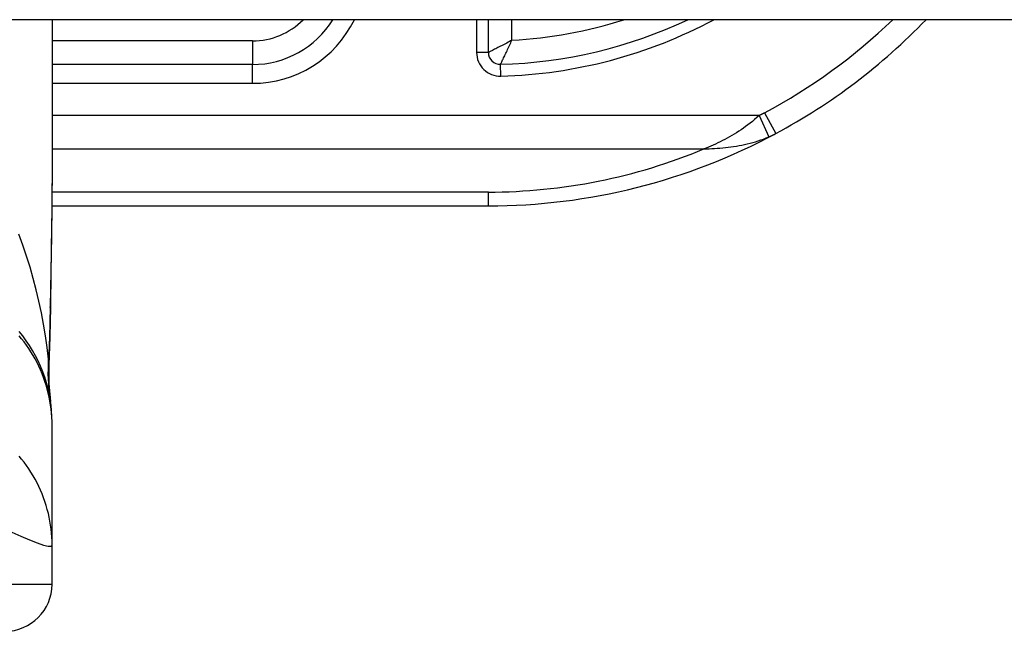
# Model space of a CAD drawing. Header units: inches. Extents: x 7 to 228, y 17 to 114.
# Tile 85 of 143: x 51.154 to 51.976, y 112.274 to 112.785. Entities that reach past the tile are written whole.
import ezdxf

# ---------------------------------------------------------------- set-up
doc = ezdxf.new("R2010")
doc.units = ezdxf.units.IN
doc.header["$MEASUREMENT"] = 0
doc.layers.add('Visible Edges(ANSI)', color=7, linetype='Continuous', lineweight=25)
doc.layers.add('Visible Tangent Edges(ANSI)', color=7, linetype='Continuous', lineweight=25)

msp = doc.modelspace()

# ---------------------------------------------------------------- linework, layer by layer
at = {"layer": 'Visible Edges(ANSI)'}
for p, q in [((54.9486, 112.7852), (7.3436, 112.7852)), ((51.18146, 112.7852), (51.18146, 112.66325)), ((51.54563, 112.75776), (51.54563, 112.7852)), ((51.34878, 112.74779), (51.18146, 112.74779)), ((51.18127, 112.62968), (51.54563, 112.62968)), ((51.18146, 112.44665), (51.18146, 112.44907)), ((51.18146, 112.34622), (51.18146, 112.44665)), ((51.18146, 112.31369), (51.18146, 112.34622))]:
    msp.add_line(p, q, dxfattribs=at)
at = {"layer": 'Visible Edges(ANSI)', "flags": 128}
for points in [[(51.18146, 112.66325), (51.18132, 112.63424), (51.18096, 112.60474), (51.18048, 112.57485), (51.18, 112.54467)], [(51.18, 112.54467), (51.1795, 112.52037), (51.17866, 112.49657)], [(51.18146, 112.44907), (51.18137, 112.45372), (51.18109, 112.45839), (51.18063, 112.4631), (51.17996, 112.46781), (51.17911, 112.47253), (51.17805, 112.47724), (51.1768, 112.48192), (51.17535, 112.48657), (51.1737, 112.49117), (51.17186, 112.49571), (51.16983, 112.50017), (51.16762, 112.50455), (51.16522, 112.50884), (51.16265, 112.51302), (51.15991, 112.51708), (51.15702, 112.52102), (51.15398, 112.52482)], [(51.17866, 112.49657), (51.17871, 112.48139), (51.1802, 112.46627)]]:
    msp.add_lwpolyline(points, dxfattribs=at)
at = {"layer": 'Visible Edges(ANSI)'}
for centre, radius, start, end in [((51.34878, 112.82653), 0.07874, 270, 328.33849), ((51.54563, 113.13657), 0.38878, 271.48837, 295.34091), ((51.54563, 113.13657), 0.50689, 298.24787, 316.11697), ((51.55548, 112.75776), 0.00984, 180, 271.48837), ((51.54563, 113.13657), 0.50689, 270, 298.24787), ((51.14209, 112.31369), 0.03937, 270, 0)]:
    msp.add_arc(centre, radius, start, end, dxfattribs=at)
at = {"layer": 'Visible Tangent Edges(ANSI)'}
for p, q in [((51.53579, 112.7852), (51.53579, 112.75776)), ((51.56532, 112.768), (51.56532, 112.7852)), ((51.34878, 112.76747), (51.18146, 112.76747)), ((51.34878, 112.76747), (51.34878, 112.74779)), ((51.54563, 112.75776), (51.53579, 112.75776)), ((51.34878, 112.73204), (51.34878, 112.74779)), ((51.55599, 112.73808), (51.55573, 112.74792)), ((51.18146, 112.73204), (51.34878, 112.73204)), ((51.77622, 112.70739), (51.78554, 112.69004)), ((51.77155, 112.70504), (51.18146, 112.70504)), ((51.77155, 112.70504), (51.77986, 112.6873)), ((51.18146, 112.6772), (51.72552, 112.6772)), ((51.54563, 112.64121), (51.18138, 112.64121)), ((51.54563, 112.62968), (51.54563, 112.64121)), ((50.98461, 112.31369), (51.18146, 112.31369))]:
    msp.add_line(p, q, dxfattribs=at)
at = {"layer": 'Visible Tangent Edges(ANSI)', "flags": 128}
for points in [[(51.56532, 112.768), (51.56423, 112.76743), (51.56314, 112.76685), (51.56205, 112.76628), (51.56097, 112.76571), (51.55989, 112.76515), (51.55882, 112.76459), (51.55776, 112.76403), (51.55671, 112.76349), (51.55568, 112.76295), (51.55467, 112.76242), (51.55367, 112.76191), (51.5527, 112.7614), (51.55177, 112.76092), (51.55086, 112.76045), (51.55, 112.76001), (51.54919, 112.75959), (51.54844, 112.7592), (51.54775, 112.75885), (51.54714, 112.75853), (51.54662, 112.75826), (51.5462, 112.75805), (51.54589, 112.75789), (51.5457, 112.75779), (51.54563, 112.75776)], [(51.55573, 112.74792), (51.55576, 112.74798), (51.55586, 112.74818), (51.55602, 112.74849), (51.55622, 112.74892), (51.55648, 112.74945), (51.55679, 112.75007), (51.55713, 112.75076), (51.5575, 112.75153), (51.55791, 112.75235), (51.55833, 112.75323), (51.55878, 112.75415), (51.55924, 112.7551), (51.55971, 112.75609), (51.5602, 112.7571), (51.56069, 112.75813), (51.56119, 112.75919), (51.5617, 112.76026), (51.56221, 112.76134), (51.56273, 112.76243), (51.56325, 112.76354), (51.56377, 112.76465), (51.56428, 112.76576), (51.5648, 112.76688), (51.56532, 112.768)], [(51.77622, 112.70739), (51.77603, 112.70728), (51.77584, 112.70718), (51.77565, 112.70708), (51.77545, 112.70698), (51.77526, 112.70688), (51.77507, 112.70678), (51.77487, 112.70668), (51.77468, 112.70658), (51.77449, 112.70648), (51.77429, 112.70638), (51.7741, 112.70628), (51.7739, 112.70618), (51.77371, 112.70608), (51.77351, 112.70599), (51.77332, 112.70589), (51.77312, 112.70579), (51.77293, 112.7057), (51.77273, 112.7056), (51.77254, 112.70551), (51.77234, 112.70541), (51.77214, 112.70532), (51.77195, 112.70523), (51.77175, 112.70513), (51.77155, 112.70504)], [(51.77155, 112.70504), (51.76972, 112.70336), (51.76787, 112.70174), (51.76601, 112.70019), (51.76414, 112.69869), (51.76226, 112.69724), (51.76037, 112.69584), (51.75848, 112.6945), (51.75657, 112.6932), (51.75466, 112.69194), (51.75274, 112.69072), (51.75081, 112.68954), (51.74888, 112.6884), (51.74695, 112.68728), (51.74501, 112.68621), (51.74307, 112.68516), (51.74112, 112.68415), (51.73918, 112.68318), (51.73723, 112.68223), (51.73527, 112.68132), (51.73332, 112.68044), (51.73137, 112.67958), (51.72942, 112.67876), (51.72747, 112.67797), (51.72552, 112.6772)], [(51.77986, 112.6873), (51.7801, 112.68741), (51.78034, 112.68751), (51.78058, 112.68762), (51.78082, 112.68772), (51.78106, 112.68783), (51.7813, 112.68794), (51.78154, 112.68805), (51.78178, 112.68816), (51.78201, 112.68827), (51.78225, 112.68838), (51.78249, 112.6885), (51.78273, 112.68861), (51.78296, 112.68873), (51.7832, 112.68884), (51.78343, 112.68896), (51.78367, 112.68908), (51.78391, 112.68919), (51.78414, 112.68931), (51.78437, 112.68943), (51.78461, 112.68955), (51.78484, 112.68967), (51.78507, 112.6898), (51.78531, 112.68992), (51.78554, 112.69004)], [(51.72552, 112.6772), (51.72774, 112.67727), (51.72997, 112.67735), (51.73221, 112.67746), (51.73446, 112.6776), (51.73671, 112.67776), (51.73897, 112.67795), (51.74124, 112.67816), (51.74351, 112.6784), (51.74578, 112.67868), (51.74806, 112.67898), (51.75034, 112.67931), (51.75262, 112.67968), (51.7549, 112.68008), (51.75719, 112.68051), (51.75947, 112.68097), (51.76175, 112.68148), (51.76403, 112.68203), (51.76631, 112.68262), (51.76859, 112.68326), (51.77086, 112.68395), (51.77312, 112.6847), (51.77537, 112.6855), (51.77762, 112.68637), (51.77986, 112.6873)], [(51.18146, 112.66325), (51.18146, 112.65848), (51.18144, 112.65369), (51.18142, 112.64889), (51.18138, 112.64407), (51.18134, 112.63924), (51.18129, 112.63439), (51.18124, 112.62954), (51.18118, 112.62466), (51.18111, 112.61978), (51.18104, 112.61488), (51.18097, 112.60997), (51.18089, 112.60506), (51.18081, 112.60012), (51.18072, 112.59518), (51.18064, 112.59023), (51.18055, 112.58527), (51.18046, 112.5803), (51.18037, 112.57532), (51.18028, 112.57034), (51.18019, 112.56534), (51.1801, 112.56033), (51.18001, 112.55532), (51.17992, 112.55029), (51.17984, 112.54526)], [(51.17854, 112.50163), (51.17735, 112.51136), (51.17595, 112.52107), (51.17434, 112.53074), (51.17252, 112.54038), (51.17049, 112.54998), (51.16824, 112.55951), (51.16578, 112.56898), (51.16311, 112.57837), (51.16022, 112.58768), (51.15711, 112.59689), (51.15378, 112.60599)], [(51.17984, 112.54526), (51.17981, 112.54341), (51.17977, 112.54156), (51.17974, 112.53972), (51.1797, 112.53787), (51.17966, 112.53603), (51.17962, 112.5342), (51.17958, 112.53236), (51.17954, 112.53053), (51.17949, 112.5287), (51.17945, 112.52687), (51.1794, 112.52505), (51.17934, 112.52322), (51.17929, 112.52141), (51.17923, 112.51959), (51.17918, 112.51778), (51.17912, 112.51597), (51.17905, 112.51417), (51.17899, 112.51236), (51.17892, 112.51057), (51.17885, 112.50877), (51.17878, 112.50698), (51.1787, 112.5052), (51.17862, 112.50341), (51.17854, 112.50163)], [(51.18, 112.54467), (51.18, 112.5447), (51.18, 112.54472), (51.18, 112.54475), (51.18, 112.54477), (51.18, 112.5448), (51.17999, 112.54482), (51.17999, 112.54485), (51.17998, 112.54487), (51.17998, 112.5449), (51.17997, 112.54492), (51.17997, 112.54495), (51.17996, 112.54497), (51.17995, 112.54499), (51.17995, 112.54502), (51.17994, 112.54504), (51.17993, 112.54507), (51.17992, 112.54509), (51.17991, 112.54512), (51.1799, 112.54514), (51.17989, 112.54516), (51.17988, 112.54519), (51.17987, 112.54521), (51.17985, 112.54524), (51.17984, 112.54526)], [(51.18146, 112.44665), (51.18141, 112.44996), (51.18127, 112.45329), (51.18102, 112.45662), (51.18068, 112.45996), (51.18024, 112.4633), (51.1797, 112.46663), (51.17906, 112.46996), (51.17831, 112.47327), (51.17747, 112.47657), (51.17653, 112.47984), (51.17549, 112.48309), (51.17436, 112.48631), (51.17312, 112.4895), (51.1718, 112.49264), (51.17038, 112.49575), (51.16887, 112.49881), (51.16728, 112.50181), (51.1656, 112.50477), (51.16383, 112.50767), (51.16199, 112.51051), (51.16007, 112.51328), (51.15808, 112.51599), (51.15602, 112.51863), (51.15389, 112.5212)], [(51.17864, 112.49866), (51.17863, 112.49873), (51.17863, 112.4988), (51.17863, 112.49888), (51.17862, 112.49896), (51.17862, 112.49905), (51.17861, 112.49914), (51.17861, 112.49924), (51.17861, 112.49934), (51.1786, 112.49945), (51.1786, 112.49957), (51.17859, 112.49969), (51.17859, 112.49981), (51.17859, 112.49994), (51.17858, 112.50007), (51.17858, 112.50021), (51.17857, 112.50035), (51.17857, 112.50049), (51.17857, 112.50064), (51.17856, 112.5008), (51.17856, 112.50096), (51.17855, 112.50112), (51.17855, 112.50129), (51.17855, 112.50146), (51.17854, 112.50163)], [(51.17866, 112.49657), (51.17866, 112.49666), (51.17867, 112.49674), (51.17867, 112.49683), (51.17867, 112.49692), (51.17867, 112.49701), (51.17868, 112.49709), (51.17868, 112.49718), (51.17868, 112.49727), (51.17868, 112.49736), (51.17868, 112.49744), (51.17868, 112.49753), (51.17868, 112.49762), (51.17868, 112.4977), (51.17867, 112.49779), (51.17867, 112.49788), (51.17867, 112.49796), (51.17867, 112.49805), (51.17867, 112.49814), (51.17866, 112.49823), (51.17866, 112.49831), (51.17865, 112.4984), (51.17865, 112.49849), (51.17864, 112.49857), (51.17864, 112.49866)], [(51.18146, 112.34622), (51.18141, 112.34954), (51.18127, 112.35287), (51.18103, 112.3562), (51.18068, 112.35954), (51.18024, 112.36288), (51.1797, 112.36622), (51.17906, 112.36954), (51.17832, 112.37286), (51.17748, 112.37615), (51.17654, 112.37942), (51.1755, 112.38267), (51.17436, 112.38589), (51.17313, 112.38907), (51.17181, 112.39221), (51.17039, 112.39531), (51.16889, 112.39836), (51.16729, 112.40136), (51.16561, 112.40431), (51.16385, 112.4072), (51.16201, 112.41003), (51.1601, 112.4128), (51.15811, 112.4155), (51.15605, 112.41813), (51.15392, 112.42069)], [(51.1478, 112.35727), (51.15542, 112.35368), (51.16252, 112.3506), (51.16887, 112.34814), (51.17418, 112.34639), (51.17817, 112.34546), (51.18063, 112.3454), (51.18146, 112.34622)]]:
    msp.add_lwpolyline(points, dxfattribs=at)
at = {"layer": 'Visible Tangent Edges(ANSI)'}
for centre, radius, start, end in [((51.34878, 112.82653), 0.05906, 270, 315.58369), ((51.34878, 112.82653), 0.09449, 270, 334.06083), ((51.54563, 113.13657), 0.39862, 271.48837, 298.1808), ((51.54563, 113.13657), 0.36909, 273.05723, 287.82823), ((51.54563, 113.13657), 0.4872, 298.24787, 313.84669), ((51.55548, 112.75776), 0.01969, 180, 271.48837), ((51.54563, 113.10873), 0.46752, 270, 292.6293)]:
    msp.add_arc(centre, radius, start, end, dxfattribs=at)
for centre, major_axis, ratio, start_param in [((51.37389, 112.50163), (-0.19409, -0.03285), 0.802573, 6.07533), ((51.37495, 112.49495), (-0.19475, -0.02867), 0.91694, 6.10346)]:
    msp.add_ellipse(centre, major_axis=major_axis, ratio=ratio, start_param=start_param, end_param=6.283185, dxfattribs=at)

doc.saveas('drawing.dxf')
